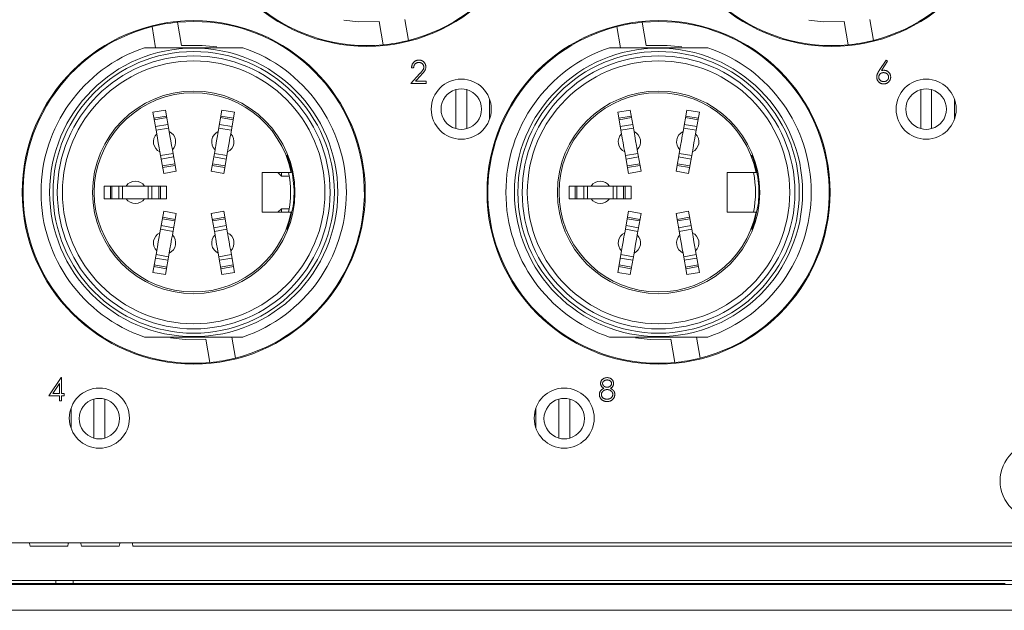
# Model space of a CAD drawing. Header units: millimetres. Extents: x 0 to 420, y 0 to 297.
# Tile 10 of 14: x 327 to 356, y 134 to 151. Entities that reach past the tile are written whole.
import ezdxf

# ---------------------------------------------------------------- set-up
doc = ezdxf.new("R2010")
doc.units = ezdxf.units.MM

msp = doc.modelspace()

# ---------------------------------------------------------------- linework, layer by layer
at = {"color": 7, "linetype": 'Continuous', "lineweight": 15}
for p, q in [((331.3065, 150.6805), (331.4123, 150.0685)), ((332.163, 150.1285), (332.0455, 150.8082)), ((337.9284, 150.8334), (338.0459, 150.1537)), ((338.7849, 150.2814), (338.6791, 150.8935)), ((344.8565, 150.6805), (344.9623, 150.0685)), ((345.713, 150.1285), (345.5955, 150.8082)), ((351.4784, 150.8334), (351.5959, 150.1537)), ((352.3349, 150.2814), (352.2291, 150.8935)), ((352.504, 149.4051), (352.7014, 149.7069)), ((352.7471, 149.671), (352.5724, 149.4037)), ((352.7014, 149.7069), (352.7471, 149.671)), ((338.8461, 149.0285), (339.1027, 149.3022)), ((338.9309, 149.4864), (338.8716, 149.4864)), ((339.1533, 149.2729), (338.9878, 149.0963)), ((339.2956, 149.0285), (338.8461, 149.0285)), ((338.9878, 149.0963), (339.2956, 149.0963)), ((339.2956, 149.0963), (339.2956, 149.0285)), ((340.1607, 148.8464), (340.1607, 147.7106)), ((340.4807, 147.7106), (340.4807, 148.8464)), ((353.7107, 148.8464), (353.7107, 147.7106)), ((354.0307, 147.7106), (354.0307, 148.8464)), ((341.1457, 148.57), (341.1457, 147.9869)), ((354.6957, 148.57), (354.6957, 147.9869)), ((354.6957, 148.4743), (354.7007, 148.5547)), ((331.3314, 148.1873), (331.6957, 148.2516)), ((331.4421, 147.5592), (331.3314, 148.1873)), ((331.6957, 148.2516), (331.8065, 147.6235)), ((333.2349, 147.6235), (333.3457, 148.2516)), ((333.3457, 148.2516), (333.71, 148.1873)), ((333.71, 148.1873), (333.5993, 147.5592)), ((344.8814, 148.1873), (345.2457, 148.2516)), ((344.9921, 147.5592), (344.8814, 148.1873)), ((345.2457, 148.2516), (345.3565, 147.6235)), ((346.7849, 147.6235), (346.8957, 148.2516)), ((346.8957, 148.2516), (347.26, 148.1873)), ((347.26, 148.1873), (347.1493, 147.5592)), ((354.7346, 148.1397), (354.6957, 148.0815)), ((331.3619, 148.0142), (331.7263, 148.0784)), ((331.7345, 148.0318), (331.3701, 147.9676)), ((331.4051, 147.769), (331.7695, 147.8332)), ((333.2719, 147.8332), (333.6363, 147.769)), ((333.6713, 147.9676), (333.3069, 148.0318)), ((333.3151, 148.0784), (333.6795, 148.0142)), ((337.1057, 147.8504), (337.1057, 147.7869)), ((344.9119, 148.0142), (345.2763, 148.0784)), ((345.2845, 148.0318), (344.9201, 147.9676)), ((344.9551, 147.769), (345.3195, 147.8332)), ((346.8219, 147.8332), (347.1863, 147.769)), ((347.2213, 147.9676), (346.8569, 148.0318)), ((346.8651, 148.0784), (347.2295, 148.0142)), ((331.7878, 147.7296), (331.4234, 147.6654)), ((333.618, 147.6654), (333.2536, 147.7296)), ((345.3378, 147.7296), (344.9734, 147.6654)), ((347.168, 147.6654), (346.8036, 147.7296)), ((331.6457, 146.4048), (331.5349, 147.0329)), ((331.5536, 146.9268), (331.918, 146.991)), ((331.8993, 147.0972), (332.01, 146.4691)), ((333.0314, 146.4691), (333.1421, 147.0972)), ((333.1234, 146.991), (333.4878, 146.9268)), ((333.5065, 147.0329), (333.3957, 146.4048)), ((345.1957, 146.4048), (345.0849, 147.0329)), ((345.1036, 146.9268), (345.468, 146.991)), ((345.4493, 147.0972), (345.56, 146.4691)), ((346.5814, 146.4691), (346.6921, 147.0972)), ((346.6734, 146.991), (347.0378, 146.9268)), ((347.0565, 147.0329), (346.9457, 146.4048)), ((331.9363, 146.8875), (331.5719, 146.8232)), ((331.6069, 146.6246), (331.9713, 146.6889)), ((333.0701, 146.6889), (333.4345, 146.6246)), ((333.4695, 146.8232), (333.1051, 146.8875)), ((335.2679, 146.931), (335.2141, 146.931)), ((345.4863, 146.8875), (345.1219, 146.8232)), ((345.1569, 146.6246), (345.5213, 146.6889)), ((346.6201, 146.6889), (346.9845, 146.6246)), ((347.0195, 146.8232), (346.6551, 146.8875)), ((348.8179, 146.931), (348.7641, 146.931)), ((331.9795, 146.6423), (331.6151, 146.578)), ((332.01, 146.4691), (331.6457, 146.4048)), ((333.3957, 146.4048), (333.0314, 146.4691)), ((333.4263, 146.578), (333.0619, 146.6423)), ((334.5207, 146.431), (335.3631, 146.431)), ((334.5207, 145.281), (334.5207, 146.431)), ((335.0757, 146.331), (334.9757, 146.431)), ((335.0757, 146.431), (335.0757, 146.331)), ((335.3096, 146.651), (335.3356, 146.651)), ((345.5295, 146.6423), (345.1651, 146.578)), ((345.56, 146.4691), (345.1957, 146.4048)), ((346.9457, 146.4048), (346.5814, 146.4691)), ((346.9763, 146.578), (346.6119, 146.6423)), ((348.0707, 146.431), (348.9131, 146.431)), ((348.0707, 145.281), (348.0707, 146.431)), ((335.0757, 146.331), (335.3055, 146.331)), ((329.9157, 146.041), (330.5535, 146.041)), ((329.9157, 145.671), (329.9157, 146.041)), ((330.0915, 145.671), (330.0915, 146.041)), ((330.1389, 146.041), (330.1389, 145.671)), ((330.3405, 145.671), (330.3405, 146.041)), ((330.4457, 146.041), (330.4457, 145.671)), ((330.5535, 146.041), (331.0879, 146.041)), ((331.0879, 146.041), (331.7257, 146.041)), ((331.1957, 145.671), (331.1957, 146.041)), ((331.3009, 146.041), (331.3009, 145.671)), ((331.5025, 145.671), (331.5025, 146.041)), ((331.5499, 146.041), (331.5499, 145.671)), ((331.7257, 146.041), (331.7257, 145.671)), ((343.4657, 146.041), (344.1035, 146.041)), ((343.4657, 145.671), (343.4657, 146.041)), ((343.6415, 145.671), (343.6415, 146.041)), ((343.6889, 146.041), (343.6889, 145.671)), ((343.8905, 145.671), (343.8905, 146.041)), ((343.9957, 146.041), (343.9957, 145.671)), ((344.1035, 146.041), (344.6379, 146.041)), ((344.6379, 146.041), (345.2757, 146.041)), ((344.7457, 145.671), (344.7457, 146.041)), ((344.8509, 146.041), (344.8509, 145.671)), ((345.0525, 145.671), (345.0525, 146.041)), ((345.0999, 146.041), (345.0999, 145.671)), ((345.2757, 146.041), (345.2757, 145.671)), ((330.5535, 145.671), (329.9157, 145.671)), ((330.5535, 145.671), (331.0879, 145.671)), ((331.7257, 145.671), (331.0879, 145.671)), ((344.1035, 145.671), (343.4657, 145.671)), ((344.1035, 145.671), (344.6379, 145.671)), ((345.2757, 145.671), (344.6379, 145.671)), ((331.5349, 144.679), (331.6457, 145.3071)), ((331.6457, 145.3071), (332.01, 145.2429)), ((332.01, 145.2429), (331.8993, 144.6148)), ((333.0314, 145.2429), (333.3957, 145.3071)), ((333.1421, 144.6148), (333.0314, 145.2429)), ((333.3957, 145.3071), (333.5065, 144.679)), ((335.3631, 145.281), (334.5207, 145.281)), ((334.9757, 145.281), (335.0757, 145.381)), ((335.0757, 145.381), (335.0757, 145.281)), ((335.0757, 145.381), (335.3055, 145.381)), ((345.0849, 144.679), (345.1957, 145.3071)), ((345.1957, 145.3071), (345.56, 145.2429)), ((345.56, 145.2429), (345.4493, 144.6148)), ((346.5814, 145.2429), (346.9457, 145.3071)), ((346.6921, 144.6148), (346.5814, 145.2429)), ((346.9457, 145.3071), (347.0565, 144.679)), ((348.9131, 145.281), (348.0707, 145.281)), ((331.9713, 145.0231), (331.6069, 145.0873)), ((331.6151, 145.1339), (331.9795, 145.0697)), ((333.0619, 145.0697), (333.4263, 145.1339)), ((333.4345, 145.0873), (333.0701, 145.0231)), ((345.5213, 145.0231), (345.1569, 145.0873)), ((345.1651, 145.1339), (345.5295, 145.0697)), ((346.6119, 145.0697), (346.9763, 145.1339)), ((346.9845, 145.0873), (346.6201, 145.0231)), ((331.918, 144.7209), (331.5536, 144.7852)), ((331.5719, 144.8887), (331.9363, 144.8245)), ((333.1051, 144.8245), (333.4695, 144.8887)), ((333.4878, 144.7852), (333.1234, 144.7209)), ((335.2141, 144.781), (335.2679, 144.781)), ((345.468, 144.7209), (345.1036, 144.7852)), ((345.1219, 144.8887), (345.4863, 144.8245)), ((346.6551, 144.8245), (347.0195, 144.8887)), ((347.0378, 144.7852), (346.6734, 144.7209)), ((348.7641, 144.781), (348.8179, 144.781)), ((331.3314, 143.5246), (331.4421, 144.1527)), ((331.8065, 144.0885), (331.6957, 143.4604)), ((333.3457, 143.4604), (333.2349, 144.0885)), ((333.5993, 144.1527), (333.71, 143.5246)), ((344.8814, 143.5246), (344.9921, 144.1527)), ((345.3565, 144.0885), (345.2457, 143.4604)), ((346.8957, 143.4604), (346.7849, 144.0885)), ((347.1493, 144.1527), (347.26, 143.5246)), ((331.7695, 143.8787), (331.4051, 143.943)), ((331.4234, 144.0466), (331.7878, 143.9823)), ((333.2536, 143.9823), (333.618, 144.0466)), ((333.6363, 143.943), (333.2719, 143.8787)), ((345.3195, 143.8787), (344.9551, 143.943)), ((344.9734, 144.0466), (345.3378, 143.9823)), ((346.8036, 143.9823), (347.168, 144.0466)), ((347.1863, 143.943), (346.8219, 143.8787)), ((331.6957, 143.4604), (331.3314, 143.5246)), ((331.7263, 143.6335), (331.3619, 143.6978)), ((331.3701, 143.7444), (331.7345, 143.6801)), ((333.3069, 143.6801), (333.6713, 143.7444)), ((333.6795, 143.6978), (333.3151, 143.6335)), ((333.71, 143.5246), (333.3457, 143.4604)), ((345.2457, 143.4604), (344.8814, 143.5246)), ((345.2763, 143.6335), (344.9119, 143.6978)), ((344.9201, 143.7444), (345.2845, 143.6801)), ((346.8569, 143.6801), (347.2213, 143.7444)), ((347.2295, 143.6978), (346.8651, 143.6335)), ((347.26, 143.5246), (346.8957, 143.4604)), ((336.2124, 142.521), (336.246, 142.521)), ((332.8784, 141.5834), (332.9959, 140.9037)), ((333.7349, 141.0314), (333.6291, 141.6435)), ((346.4284, 141.5834), (346.5459, 140.9037)), ((347.2849, 141.0314), (347.1791, 141.6435)), ((328.2961, 139.9361), (328.6572, 140.4619)), ((328.6572, 140.4619), (328.6693, 140.4619)), ((328.6693, 140.4619), (328.6693, 140.004)), ((328.6099, 140.2912), (328.4127, 140.004)), ((328.6099, 140.004), (328.6099, 140.2912)), ((328.6099, 139.9361), (328.2961, 139.9361)), ((328.4127, 140.004), (328.6099, 140.004)), ((328.6099, 139.7835), (328.6099, 139.9361)), ((328.6693, 139.7835), (328.6099, 139.7835)), ((328.6693, 140.004), (328.7456, 140.004)), ((328.6693, 139.9361), (328.6693, 139.7835)), ((328.7456, 139.9361), (328.6693, 139.9361)), ((328.7456, 140.004), (328.7456, 139.9361)), ((329.6107, 139.8364), (329.6107, 138.7006)), ((329.9307, 138.7006), (329.9307, 139.8364)), ((343.1607, 139.8364), (343.1607, 138.7006)), ((343.4807, 138.7006), (343.4807, 139.8364)), ((328.9457, 138.9919), (328.9457, 139.575)), ((342.4957, 138.9919), (342.4957, 139.575)), ((342.4957, 139.3947), (342.4528, 139.3947)), ((299.8007, 135.6547), (358.3007, 135.6547)), ((327.7507, 135.5547), (328.8507, 135.5547)), ((329.2507, 135.5547), (330.3507, 135.5547)), ((330.7507, 135.5547), (358.3007, 135.5547)), ((301.0624, 134.4394), (357.039, 134.4394)), ((301.1808, 134.5547), (356.9206, 134.5547)), ((321.0057, 134.4683), (328.5057, 134.4683)), ((328.5057, 134.5547), (328.5057, 134.4682)), ((328.5057, 134.4682), (329.0057, 134.4682)), ((329.0057, 134.5547), (329.0057, 134.4682)), ((329.0057, 134.4683), (356.1767, 134.4683)), ((300.7932, 133.6884), (357.3082, 133.6884))]:
    msp.add_line(p, q, dxfattribs=at)
at = {"color": 7, "linetype": 'Continuous', "lineweight": 15, "flags": 128}
for points in [[(336.897, 150.8717), (337.3233, 150.8256), (337.9284, 150.8334)], [(350.447, 150.8717), (350.8733, 150.8256), (351.4784, 150.8334)], [(333.1944, 150.0902), (332.7681, 150.1363), (332.163, 150.1285)], [(346.7444, 150.0902), (346.3181, 150.1363), (345.713, 150.1285)], [(331.5349, 147.0329), (331.5346, 147.035), (331.5134, 147.1548), (331.4885, 147.2961), (331.4636, 147.4374), (331.4425, 147.5572), (331.4421, 147.5592)], [(331.8993, 147.0972), (331.8989, 147.0992), (331.8778, 147.219), (331.8529, 147.3603), (331.828, 147.5017), (331.8068, 147.6215), (331.8065, 147.6235)], [(333.1421, 147.0972), (333.1425, 147.0992), (333.1636, 147.219), (333.1885, 147.3603), (333.2134, 147.5017), (333.2346, 147.6215), (333.2349, 147.6235)], [(333.5065, 147.0329), (333.5068, 147.035), (333.528, 147.1548), (333.5529, 147.2961), (333.5778, 147.4374), (333.5989, 147.5572), (333.5993, 147.5592)], [(345.0849, 147.0329), (345.0846, 147.035), (345.0634, 147.1548), (345.0385, 147.2961), (345.0136, 147.4374), (344.9925, 147.5572), (344.9921, 147.5592)], [(345.4493, 147.0972), (345.4489, 147.0992), (345.4278, 147.219), (345.4029, 147.3603), (345.378, 147.5017), (345.3568, 147.6215), (345.3565, 147.6235)], [(346.6921, 147.0972), (346.6925, 147.0992), (346.7136, 147.219), (346.7385, 147.3603), (346.7634, 147.5017), (346.7846, 147.6215), (346.7849, 147.6235)], [(347.0565, 147.0329), (347.0568, 147.035), (347.078, 147.1548), (347.1029, 147.2961), (347.1278, 147.4374), (347.1489, 147.5572), (347.1493, 147.5592)], [(335.241, 144.781), (335.3079, 144.9688), (335.4178, 145.4526)], [(348.791, 144.781), (348.8579, 144.9688), (348.9678, 145.4526)], [(331.5349, 144.679), (331.5346, 144.677), (331.5134, 144.5572), (331.4885, 144.4159), (331.4636, 144.2745), (331.4425, 144.1547), (331.4421, 144.1527)], [(333.5065, 144.679), (333.5068, 144.677), (333.528, 144.5572), (333.5529, 144.4159), (333.5778, 144.2745), (333.5989, 144.1547), (333.5993, 144.1527)], [(345.0849, 144.679), (345.0846, 144.677), (345.0634, 144.5572), (345.0385, 144.4159), (345.0136, 144.2745), (344.9925, 144.1547), (344.9921, 144.1527)], [(347.0565, 144.679), (347.0568, 144.677), (347.078, 144.5572), (347.1029, 144.4159), (347.1278, 144.2745), (347.1489, 144.1547), (347.1493, 144.1527)], [(331.8993, 144.6148), (331.8989, 144.6127), (331.8778, 144.4929), (331.8529, 144.3516), (331.828, 144.2103), (331.8068, 144.0905), (331.8065, 144.0885)], [(333.1421, 144.6148), (333.1425, 144.6127), (333.1636, 144.4929), (333.1885, 144.3516), (333.2134, 144.2103), (333.2346, 144.0905), (333.2349, 144.0885)], [(345.4493, 144.6148), (345.4489, 144.6127), (345.4278, 144.4929), (345.4029, 144.3516), (345.378, 144.2103), (345.3568, 144.0905), (345.3565, 144.0885)], [(346.6921, 144.6148), (346.6925, 144.6127), (346.7136, 144.4929), (346.7385, 144.3516), (346.7634, 144.2103), (346.7846, 144.0905), (346.7849, 144.0885)], [(331.847, 141.6217), (332.2733, 141.5756), (332.8784, 141.5834)], [(345.397, 141.6217), (345.8233, 141.5756), (346.4284, 141.5834)], [(327.7507, 135.5547), (327.7355, 135.6313), (327.7239, 135.6547)], [(328.8775, 135.6547), (328.8659, 135.6313), (328.8507, 135.5547)], [(329.2507, 135.5547), (329.2355, 135.6313), (329.2239, 135.6547)], [(330.3775, 135.6547), (330.3659, 135.6313), (330.3507, 135.5547)], [(330.7507, 135.5547), (330.7355, 135.6313), (330.7239, 135.6547)]]:
    msp.add_lwpolyline(points, dxfattribs=at)
at = {"color": 7, "linetype": 'Continuous', "lineweight": 15}
for centre, radius in [((337.5707, 155.106), 5), ((351.1207, 155.106), 5), ((332.5207, 145.856), 5), ((346.0707, 145.856), 5), ((332.5207, 145.856), 4.2), ((332.5207, 145.856), 4.1), ((332.5207, 145.856), 3.975), ((346.0707, 145.856), 4.2), ((346.0707, 145.856), 4.1), ((346.0707, 145.856), 3.975), ((332.5207, 145.856), 3.825), ((346.0707, 145.856), 3.825), ((340.3207, 148.2785), 0.875), ((353.8707, 148.2785), 0.875), ((332.5207, 145.856), 2.95), ((346.0707, 145.856), 2.95), ((329.7707, 139.2835), 0.875), ((343.3207, 139.2835), 0.875), ((357.1507, 137.4547), 1.125)]:
    msp.add_circle(centre, radius, dxfattribs=at)
for centre, radius, start, end in [((337.5707, 155.106), 4.975, 104.1264, 275.48064), ((337.5707, 155.106), 4.975, 284.1264, 95.48064), ((351.1207, 155.106), 4.975, 104.1264, 275.48064), ((351.1207, 155.106), 4.975, 284.1264, 95.48064), ((332.5207, 145.856), 4.975, 104.1264, 275.48064), ((332.5207, 145.856), 4.975, 95.48064, 104.1264), ((332.5207, 145.856), 4.975, 284.1264, 95.48064), ((346.0707, 145.856), 4.975, 104.1264, 275.48064), ((346.0707, 145.856), 4.975, 95.48064, 104.1264), ((346.0707, 145.856), 4.975, 284.1264, 95.48064), ((337.5707, 155.106), 4.975, 275.48064, 284.1264), ((351.1207, 155.106), 4.975, 275.48064, 284.1264), ((332.5207, 145.856), 4.45, 108.80356, 251.19644), ((332.5207, 145.856), 4.45, 288.80356, 71.19644), ((346.0707, 145.856), 4.45, 108.80356, 251.19644), ((346.0707, 145.856), 4.45, 288.80356, 71.19644), ((332.5207, 145.856), 2.9, 11.43615, 348.56385), ((340.3207, 148.2785), 0.59, 105.73488, 254.26512), ((340.3207, 148.2785), 0.59, 74.26512, 105.73488), ((340.3207, 148.2785), 0.59, 285.73488, 74.26512), ((346.0707, 145.856), 2.9, 11.43615, 348.56385), ((353.8707, 148.2785), 0.59, 105.73488, 254.26512), ((353.8707, 148.2785), 0.59, 74.26512, 105.73488), ((353.8707, 148.2785), 0.59, 285.73488, 74.26512), ((331.6707, 147.3282), 0.325, 134.6966, 245.3034), ((331.6707, 147.3282), 0.325, 314.6966, 65.3034), ((333.3707, 147.3282), 0.325, 114.6966, 225.3034), ((333.3707, 147.3282), 0.325, 294.6966, 45.3034), ((340.3207, 148.2785), 0.59, 254.26512, 285.73488), ((345.2207, 147.3282), 0.325, 134.6966, 245.3034), ((345.2207, 147.3282), 0.325, 314.6966, 65.3034), ((346.9207, 147.3282), 0.325, 114.6966, 225.3034), ((346.9207, 147.3282), 0.325, 294.6966, 45.3034), ((353.8707, 148.2785), 0.59, 254.26512, 285.73488), ((332.5207, 145.856), 2.925, 352.07323, 21.56283), ((346.0707, 145.856), 2.925, 352.07323, 21.56283), ((332.5207, 145.856), 2.825, 348.25596, 11.74404), ((346.0707, 145.856), 2.825, 348.25596, 11.74404), ((330.8207, 145.856), 0.325, 34.6966, 145.3034), ((344.3707, 145.856), 0.325, 34.6966, 145.3034), ((330.8207, 145.856), 0.325, 214.6966, 325.3034), ((344.3707, 145.856), 0.325, 214.6966, 325.3034), ((331.6707, 144.3837), 0.325, 114.6966, 225.3034), ((333.3707, 144.3837), 0.325, 314.6966, 65.3034), ((345.2207, 144.3837), 0.325, 114.6966, 225.3034), ((346.9207, 144.3837), 0.325, 314.6966, 65.3034), ((331.6707, 144.3837), 0.325, 294.6966, 45.3034), ((333.3707, 144.3837), 0.325, 134.6966, 245.3034), ((345.2207, 144.3837), 0.325, 294.6966, 45.3034), ((346.9207, 144.3837), 0.325, 134.6966, 245.3034), ((332.5207, 145.856), 4.975, 275.48064, 284.1264), ((346.0707, 145.856), 4.975, 275.48064, 284.1264), ((329.7707, 139.2685), 0.59, 105.73488, 254.26512), ((329.7707, 139.2685), 0.59, 74.26512, 105.73488), ((329.7707, 139.2685), 0.59, 285.73488, 74.26512), ((343.3207, 139.2685), 0.59, 105.73488, 254.26512), ((343.3207, 139.2685), 0.59, 74.26512, 105.73488), ((343.3207, 139.2685), 0.59, 285.73488, 74.26512), ((329.7707, 139.2685), 0.59, 254.26512, 285.73488), ((343.3207, 139.2685), 0.59, 254.26512, 285.73488)]:
    msp.add_arc(centre, radius, start, end, dxfattribs=at)
for points, knots in [([(331.0864, 150.0685), (331.1348, 150.0685), (331.389, 150.0685), (331.8647, 150.0685), (332.5399, 150.0685), (333.2485, 150.0685), (333.7175, 150.0685), (333.955, 150.0685)], [0, 0, 0, 0, 0.0522547, 0.273853, 0.4998278, 0.7466634, 1, 1, 1, 1]), ([(344.6364, 150.0685), (344.6848, 150.0685), (344.939, 150.0685), (345.4147, 150.0685), (346.0899, 150.0685), (346.7985, 150.0685), (347.2675, 150.0685), (347.505, 150.0685)], [0, 0, 0, 0, 0.0522544, 0.2738525, 0.499828, 0.746663, 1, 1, 1, 1]), ([(338.8716, 149.4864), (338.872, 149.4943), (338.8727, 149.5098), (338.8763, 149.5323), (338.8814, 149.5539), (338.8886, 149.5742), (338.8975, 149.5936), (338.9082, 149.612), (338.9209, 149.6292), (338.9353, 149.6451), (338.951, 149.6597), (338.9679, 149.6723), (338.9856, 149.6829), (339.0041, 149.6918), (339.0237, 149.6985), (339.0441, 149.7034), (339.0654, 149.7064), (339.0799, 149.7067), (339.0873, 149.7069)], [0, 0, 0, 0, 0.0687908, 0.1351033, 0.1989787, 0.2619043, 0.323495, 0.3851954, 0.4469692, 0.5097648, 0.5722506, 0.6334052, 0.6932512, 0.7525832, 0.8125793, 0.8732751, 0.9355499, 1, 1, 1, 1]), ([(339.0843, 149.6391), (339.0791, 149.6389), (339.0689, 149.6387), (339.054, 149.6368), (339.0398, 149.6336), (339.0262, 149.6292), (339.0132, 149.6236), (339.001, 149.6167), (338.9895, 149.6084), (338.9786, 149.5991), (338.9686, 149.5886), (338.9598, 149.577), (338.9522, 149.5643), (338.9455, 149.5508), (338.94, 149.5361), (338.9359, 149.5204), (338.9326, 149.5038), (338.9315, 149.4923), (338.9309, 149.4864)], [0, 0, 0, 0, 0.0644387, 0.1265469, 0.1868872, 0.2458775, 0.3040409, 0.3621912, 0.4209759, 0.4806603, 0.5406003, 0.6006891, 0.6619358, 0.7244425, 0.7890384, 0.8563138, 0.926352, 1, 1, 1, 1]), ([(339.2278, 149.505), (339.2276, 149.5095), (339.2274, 149.5184), (339.2253, 149.5314), (339.2221, 149.544), (339.2176, 149.5561), (339.2116, 149.5678), (339.2044, 149.5788), (339.196, 149.5896), (339.1863, 149.5996), (339.1756, 149.6088), (339.1644, 149.6169), (339.1524, 149.6238), (339.1399, 149.6293), (339.1268, 149.6337), (339.1132, 149.6368), (339.0989, 149.6387), (339.0892, 149.6389), (339.0843, 149.6391)], [0, 0, 0, 0, 0.0619654, 0.1221219, 0.1809885, 0.2399332, 0.2999058, 0.3599888, 0.4217757, 0.4865758, 0.5515348, 0.6150175, 0.6772586, 0.73973, 0.8030501, 0.8664951, 0.9319735, 1, 1, 1, 1]), ([(339.0873, 149.7069), (339.0946, 149.7067), (339.1088, 149.7064), (339.1296, 149.7035), (339.1494, 149.699), (339.1682, 149.6927), (339.1857, 149.6843), (339.2023, 149.6741), (339.2179, 149.6624), (339.232, 149.6485), (339.245, 149.6337), (339.2561, 149.618), (339.2657, 149.6017), (339.2737, 149.5847), (339.2796, 149.567), (339.284, 149.5487), (339.2865, 149.5297), (339.2869, 149.5168), (339.2871, 149.5103)], [0, 0, 0, 0, 0.0694755, 0.1365168, 0.2007888, 0.2638297, 0.325735, 0.3872907, 0.4495092, 0.5129678, 0.5762752, 0.6375801, 0.6979026, 0.7571721, 0.8165985, 0.8766532, 0.9372896, 1, 1, 1, 1]), ([(339.1027, 149.3022), (339.1089, 149.3087), (339.1209, 149.3213), (339.1379, 149.3396), (339.1531, 149.3565), (339.1667, 149.3721), (339.1784, 149.3866), (339.1888, 149.3995), (339.1971, 149.4114), (339.2061, 149.4251), (339.2148, 149.4419), (339.2224, 149.4624), (339.2269, 149.4835), (339.2275, 149.4978), (339.2278, 149.505)], [0, 0, 0, 0, 0.1108026, 0.2128292, 0.3061013, 0.3906473, 0.4669245, 0.534481, 0.5935869, 0.644557, 0.7362005, 0.825024, 0.9119856, 1, 1, 1, 1]), ([(339.2871, 149.5103), (339.2868, 149.501), (339.2862, 149.4828), (339.2807, 149.4559), (339.2723, 149.4299), (339.2621, 149.409), (339.2518, 149.3921), (339.2425, 149.3783), (339.2316, 149.3633), (339.219, 149.3473), (339.2049, 149.3302), (339.1892, 149.312), (339.1718, 149.2928), (339.1596, 149.2797), (339.1533, 149.2729)], [0, 0, 0, 0, 0.0987022, 0.1956723, 0.2924224, 0.3913425, 0.4444624, 0.5042288, 0.5703523, 0.6425458, 0.7222875, 0.8079211, 0.9004695, 1, 1, 1, 1]), ([(352.4301, 149.2129), (352.4303, 149.2197), (352.4307, 149.2336), (352.4339, 149.2547), (352.439, 149.2763), (352.4448, 149.2945), (352.4508, 149.3095), (352.4559, 149.3216), (352.4621, 149.334), (352.4688, 149.3472), (352.4765, 149.3609), (352.4849, 149.3752), (352.4942, 149.3899), (352.5007, 149.3999), (352.504, 149.4051)], [0, 0, 0, 0, 0.0978182, 0.1997261, 0.3052764, 0.4158115, 0.4744722, 0.5372739, 0.6036574, 0.6742989, 0.7498345, 0.8285985, 0.9123778, 1, 1, 1, 1]), ([(352.6284, 149.3422), (352.6234, 149.3421), (352.6135, 149.3418), (352.5991, 149.3401), (352.5854, 149.337), (352.5724, 149.333), (352.5601, 149.3275), (352.5486, 149.3208), (352.5378, 149.313), (352.5279, 149.304), (352.5188, 149.2942), (352.5111, 149.2837), (352.5043, 149.2728), (352.4989, 149.2614), (352.4946, 149.2494), (352.4916, 149.2369), (352.4899, 149.2239), (352.4896, 149.215), (352.4894, 149.2105)], [0, 0, 0, 0, 0.0705993, 0.1379009, 0.2031962, 0.2667897, 0.3291064, 0.3906535, 0.4526531, 0.515748, 0.5779263, 0.63893, 0.6983507, 0.757296, 0.8163938, 0.8762669, 0.9368171, 1, 1, 1, 1]), ([(352.5724, 149.4037), (352.584, 149.4056), (352.6067, 149.4092), (352.6297, 149.4098), (352.6409, 149.4101)], [0, 0, 0, 0, 0.5126593, 1, 1, 1, 1]), ([(352.7778, 149.2105), (352.7776, 149.2151), (352.7774, 149.2239), (352.7751, 149.2369), (352.7719, 149.2494), (352.7671, 149.2614), (352.7608, 149.2729), (352.7532, 149.2838), (352.7443, 149.2943), (352.7341, 149.304), (352.723, 149.3129), (352.7111, 149.3208), (352.6987, 149.3274), (352.6858, 149.333), (352.6722, 149.337), (352.6582, 149.3401), (352.6435, 149.3418), (352.6335, 149.3421), (352.6284, 149.3422)], [0, 0, 0, 0, 0.0611379, 0.1199938, 0.1782253, 0.2362564, 0.2949294, 0.3547157, 0.4167297, 0.4806644, 0.5458318, 0.6097581, 0.6729712, 0.7360169, 0.7998394, 0.8647754, 0.9310876, 1, 1, 1, 1]), ([(352.6409, 149.4101), (352.6476, 149.4099), (352.6608, 149.4096), (352.6803, 149.4068), (352.6989, 149.4025), (352.7168, 149.3962), (352.7338, 149.3882), (352.7502, 149.3786), (352.7656, 149.3668), (352.7802, 149.3537), (352.7935, 149.3392), (352.8053, 149.3239), (352.8151, 149.3076), (352.8231, 149.2905), (352.8294, 149.2725), (352.8339, 149.2538), (352.8366, 149.2342), (352.8369, 149.2209), (352.8371, 149.2141)], [0, 0, 0, 0, 0.0652308, 0.1284049, 0.1900671, 0.2509434, 0.3115458, 0.3728628, 0.4350237, 0.4990717, 0.5630911, 0.6255101, 0.68668, 0.7472825, 0.8085635, 0.8707421, 0.934341, 1, 1, 1, 1]), ([(352.6304, 149.0115), (352.6215, 149.0118), (352.6039, 149.0124), (352.5779, 149.0175), (352.553, 149.0257), (352.5293, 149.0371), (352.5073, 149.0515), (352.4876, 149.0688), (352.4704, 149.0887), (352.456, 149.1111), (352.4446, 149.1352), (352.4361, 149.1603), (352.4311, 149.1864), (352.4304, 149.204), (352.4301, 149.2129)], [0, 0, 0, 0, 0.0843347, 0.1670523, 0.2495661, 0.3327405, 0.4159149, 0.497828, 0.5803726, 0.6646001, 0.7494667, 0.8325102, 0.9156393, 1, 1, 1, 1]), ([(352.4894, 149.2105), (352.4895, 149.2061), (352.4898, 149.1973), (352.4919, 149.1844), (352.4951, 149.172), (352.4999, 149.1601), (352.5056, 149.1486), (352.5131, 149.1378), (352.5215, 149.1273), (352.5315, 149.1176), (352.5422, 149.1087), (352.5537, 149.1008), (352.5656, 149.0941), (352.5782, 149.0889), (352.5912, 149.0845), (352.6048, 149.0815), (352.6191, 149.0798), (352.6287, 149.0795), (352.6336, 149.0794)], [0, 0, 0, 0, 0.0618417, 0.12126237, 0.18074595, 0.2392309, 0.29830756, 0.3581828, 0.42035923, 0.48479242, 0.54993848, 0.61371828, 0.67668071, 0.73915417, 0.8021997, 0.86674018, 0.93204965, 1, 1, 1, 1]), ([(352.8371, 149.2141), (352.8368, 149.2049), (352.8363, 149.1866), (352.831, 149.1601), (352.8228, 149.1348), (352.8111, 149.1112), (352.7966, 149.0893), (352.7788, 149.0699), (352.7585, 149.0526), (352.7356, 149.0381), (352.7109, 149.0262), (352.6849, 149.0177), (352.658, 149.0125), (352.6397, 149.0118), (352.6304, 149.0115)], [0, 0, 0, 0, 0.0859479, 0.1691252, 0.2503991, 0.3322897, 0.4133643, 0.4941723, 0.5760217, 0.660757, 0.7457831, 0.8300436, 0.9140275, 1, 1, 1, 1]), ([(352.6336, 149.0794), (352.6385, 149.0795), (352.6481, 149.0798), (352.6623, 149.0815), (352.6759, 149.0845), (352.689, 149.0889), (352.7016, 149.0941), (352.7135, 149.1008), (352.7248, 149.1087), (352.7356, 149.1176), (352.7455, 149.1273), (352.7541, 149.1378), (352.7614, 149.1487), (352.7673, 149.16), (352.7721, 149.172), (352.7753, 149.1844), (352.7774, 149.1973), (352.7776, 149.2061), (352.7778, 149.2105)], [0, 0, 0, 0, 0.06796237, 0.1332834, 0.1978353, 0.26089199, 0.3233765, 0.38635008, 0.44963773, 0.51479533, 0.57923991, 0.64181418, 0.70135856, 0.76072677, 0.81922207, 0.87871617, 0.93814735, 1, 1, 1, 1]), ([(333.955, 141.6435), (333.7234, 141.6435), (333.2546, 141.6435), (332.5504, 141.6435), (331.8692, 141.6435), (331.3932, 141.6435), (331.1348, 141.6435), (331.0864, 141.6435)], [0, 0, 0, 0, 0.247167, 0.5001691, 0.7215668, 0.9477452, 1, 1, 1, 1]), ([(347.505, 141.6435), (347.2734, 141.6435), (346.8046, 141.6435), (346.1004, 141.6435), (345.4192, 141.6435), (344.9432, 141.6435), (344.6848, 141.6435), (344.6364, 141.6435)], [0, 0, 0, 0, 0.2471674, 0.5001689, 0.7215667, 0.9477455, 1, 1, 1, 1]), ([(344.3801, 140.2922), (344.3804, 140.2992), (344.381, 140.3134), (344.386, 140.3345), (344.3942, 140.3552), (344.4053, 140.3754), (344.4192, 140.3945), (344.4358, 140.4116), (344.4549, 140.4266), (344.4762, 140.4392), (344.4991, 140.4494), (344.5232, 140.4565), (344.5483, 140.4611), (344.5653, 140.4616), (344.5739, 140.4619)], [0, 0, 0, 0, 0.0740584, 0.1488704, 0.2266677, 0.3077348, 0.3911572, 0.4739294, 0.5579278, 0.6449893, 0.7333641, 0.821092, 0.9092872, 1, 1, 1, 1]), ([(344.5706, 140.3941), (344.566, 140.3939), (344.5569, 140.3937), (344.5436, 140.3924), (344.5309, 140.39), (344.5188, 140.3867), (344.5073, 140.3823), (344.4964, 140.3771), (344.4862, 140.3709), (344.4766, 140.3638), (344.468, 140.356), (344.4603, 140.3479), (344.4539, 140.3394), (344.4485, 140.3305), (344.4446, 140.3211), (344.4416, 140.3115), (344.4396, 140.3015), (344.4395, 140.2947), (344.4394, 140.2912)], [0, 0, 0, 0, 0.0752433, 0.1472088, 0.2164471, 0.284025, 0.3506554, 0.4150313, 0.4796298, 0.5446516, 0.6080442, 0.6678276, 0.7251142, 0.7809917, 0.835527, 0.8894382, 0.9440721, 1, 1, 1, 1]), ([(344.7023, 140.2926), (344.7022, 140.2957), (344.702, 140.3019), (344.7004, 140.3111), (344.6976, 140.3201), (344.694, 140.329), (344.6891, 140.3376), (344.6834, 140.3461), (344.6764, 140.3543), (344.6686, 140.3623), (344.6597, 140.3698), (344.6498, 140.3763), (344.6389, 140.3819), (344.6271, 140.3864), (344.6143, 140.3898), (344.6006, 140.3923), (344.5859, 140.3937), (344.5758, 140.3939), (344.5706, 140.3941)], [0, 0, 0, 0, 0.05090244, 0.10103404, 0.15108382, 0.20306199, 0.25624843, 0.31084671, 0.3687691, 0.43001504, 0.49251965, 0.55604872, 0.62199568, 0.69019237, 0.76138485, 0.83635622, 0.91548701, 1, 1, 1, 1]), ([(344.5739, 140.4619), (344.5823, 140.4616), (344.5989, 140.4611), (344.6233, 140.4566), (344.6466, 140.4491), (344.6688, 140.4389), (344.6895, 140.4263), (344.7077, 140.4112), (344.7239, 140.3941), (344.7372, 140.375), (344.7482, 140.3549), (344.7558, 140.3338), (344.7607, 140.3122), (344.7614, 140.2976), (344.7617, 140.2903)], [0, 0, 0, 0, 0.0894097, 0.1763058, 0.2626259, 0.3494457, 0.4354983, 0.5189281, 0.6013547, 0.6842564, 0.7658067, 0.8448769, 0.9222798, 1, 1, 1, 1]), ([(344.3461, 139.9707), (344.3463, 139.9753), (344.3465, 139.9845), (344.348, 139.9981), (344.3504, 140.0113), (344.3536, 140.0241), (344.358, 140.0366), (344.3634, 140.0487), (344.3696, 140.0605), (344.3768, 140.072), (344.3852, 140.0831), (344.3947, 140.094), (344.4054, 140.1044), (344.4174, 140.1146), (344.4304, 140.1246), (344.4448, 140.134), (344.4601, 140.1434), (344.4711, 140.1491), (344.4767, 140.152)], [0, 0, 0, 0, 0.0588536, 0.1163155, 0.1726748, 0.2287804, 0.2845804, 0.3402565, 0.3966298, 0.4535073, 0.5123182, 0.5726484, 0.6360219, 0.7023629, 0.7714831, 0.8441845, 0.9200698, 1, 1, 1, 1]), ([(344.4767, 140.152), (344.469, 140.1562), (344.4541, 140.1643), (344.4345, 140.1791), (344.4176, 140.1953), (344.4039, 140.2129), (344.3932, 140.2317), (344.3858, 140.2513), (344.3808, 140.2715), (344.3803, 140.2852), (344.3801, 140.2922)], [0, 0, 0, 0, 0.1458601, 0.2824259, 0.4108504, 0.5350294, 0.6547011, 0.7701334, 0.8845558, 1, 1, 1, 1]), ([(344.5744, 140.1142), (344.5686, 140.1141), (344.557, 140.1139), (344.5401, 140.1116), (344.5239, 140.1084), (344.5084, 140.1036), (344.4937, 140.0973), (344.4796, 140.0898), (344.4663, 140.0809), (344.4539, 140.0707), (344.4426, 140.0597), (344.4327, 140.0481), (344.4243, 140.0361), (344.4175, 140.0234), (344.412, 140.0105), (344.4083, 139.9969), (344.406, 139.983), (344.4057, 139.9735), (344.4055, 139.9687)], [0, 0, 0, 0, 0.0712687, 0.1398118, 0.2064974, 0.2715352, 0.3360818, 0.4005284, 0.4649838, 0.5300503, 0.5944234, 0.6555827, 0.7148491, 0.7721151, 0.8289992, 0.8851222, 0.9420794, 1, 1, 1, 1]), ([(344.4394, 140.2912), (344.4396, 140.2878), (344.4398, 140.2809), (344.4418, 140.2709), (344.4448, 140.261), (344.4494, 140.2515), (344.455, 140.242), (344.4619, 140.2329), (344.4701, 140.2241), (344.4794, 140.2157), (344.4895, 140.2078), (344.5002, 140.2009), (344.5113, 140.1951), (344.5228, 140.1903), (344.5348, 140.1866), (344.5472, 140.184), (344.56, 140.1823), (344.5686, 140.1821), (344.573, 140.182)], [0, 0, 0, 0, 0.0545639, 0.1078262, 0.1619237, 0.2175097, 0.2744983, 0.3348148, 0.3975549, 0.4647546, 0.5329012, 0.6000972, 0.6653542, 0.7310836, 0.7968835, 0.8632916, 0.9308312, 1, 1, 1, 1]), ([(344.573, 140.182), (344.5786, 140.1822), (344.5898, 140.1825), (344.6063, 140.1856), (344.6223, 140.1904), (344.6377, 140.197), (344.6521, 140.2052), (344.6649, 140.2151), (344.6761, 140.2264), (344.6855, 140.2388), (344.6927, 140.2521), (344.6984, 140.2655), (344.7017, 140.279), (344.7021, 140.2881), (344.7023, 140.2926)], [0, 0, 0, 0, 0.0896899, 0.178494, 0.2668378, 0.3565582, 0.4453342, 0.5308058, 0.6140762, 0.6977071, 0.7791419, 0.8553536, 0.9285568, 1, 1, 1, 1]), ([(344.7362, 139.9749), (344.7361, 139.9795), (344.7357, 139.9884), (344.7336, 140.0015), (344.7298, 140.0143), (344.7247, 140.0267), (344.7178, 140.0386), (344.7097, 140.0503), (344.6999, 140.0614), (344.6889, 140.072), (344.6768, 140.0819), (344.6641, 140.0905), (344.6506, 140.0979), (344.6365, 140.1038), (344.6218, 140.1085), (344.6066, 140.1118), (344.5907, 140.1138), (344.5799, 140.1141), (344.5744, 140.1142)], [0, 0, 0, 0, 0.0573394, 0.1130633, 0.1691814, 0.2257746, 0.2838263, 0.3434543, 0.405907, 0.4713923, 0.5380028, 0.6030636, 0.6676018, 0.7322254, 0.7970048, 0.863048, 0.930357, 1, 1, 1, 1]), ([(344.7617, 140.2903), (344.7614, 140.2831), (344.7609, 140.269), (344.7564, 140.2485), (344.7488, 140.2292), (344.7385, 140.2111), (344.7251, 140.1943), (344.7088, 140.1788), (344.6896, 140.1643), (344.6752, 140.1562), (344.6677, 140.152)], [0, 0, 0, 0, 0.121904, 0.2394126, 0.3554101, 0.4720907, 0.592859, 0.7187035, 0.8548924, 1, 1, 1, 1]), ([(344.6677, 140.152), (344.6731, 140.1491), (344.6837, 140.1436), (344.6987, 140.1348), (344.7125, 140.1254), (344.7253, 140.1161), (344.737, 140.1063), (344.7474, 140.0961), (344.7568, 140.0857), (344.765, 140.0749), (344.7723, 140.0638), (344.7785, 140.0524), (344.7838, 140.0407), (344.7881, 140.0284), (344.7915, 140.0159), (344.7939, 140.003), (344.7952, 139.9897), (344.7955, 139.9807), (344.7956, 139.9761)], [0, 0, 0, 0, 0.0795248, 0.1551, 0.2272198, 0.2959105, 0.3620559, 0.4255201, 0.4858127, 0.5444947, 0.6014596, 0.6578406, 0.7139745, 0.769468, 0.82613, 0.8828854, 0.9407009, 1, 1, 1, 1]), ([(344.5699, 139.7665), (344.5611, 139.7667), (344.5438, 139.7672), (344.5186, 139.77), (344.4951, 139.7751), (344.4733, 139.7819), (344.4531, 139.7909), (344.4346, 139.8021), (344.4177, 139.815), (344.4028, 139.83), (344.3896, 139.846), (344.3779, 139.8626), (344.3682, 139.8797), (344.3601, 139.8971), (344.3538, 139.9149), (344.3494, 139.9332), (344.3467, 139.9518), (344.3463, 139.9644), (344.3461, 139.9707)], [0, 0, 0, 0, 0.0785564, 0.1528628, 0.2235597, 0.2903749, 0.3554031, 0.4182912, 0.4803886, 0.5430726, 0.6049239, 0.6643983, 0.7219426, 0.7783749, 0.8338299, 0.8888612, 0.9440889, 1, 1, 1, 1]), ([(344.4055, 139.9687), (344.4058, 139.9628), (344.4063, 139.951), (344.4103, 139.9336), (344.4168, 139.9167), (344.4259, 139.9005), (344.4371, 139.8854), (344.451, 139.8723), (344.4665, 139.8606), (344.4843, 139.8511), (344.5037, 139.8435), (344.5248, 139.8383), (344.5472, 139.8349), (344.5627, 139.8345), (344.5706, 139.8344)], [0, 0, 0, 0, 0.0748982, 0.1485963, 0.2244712, 0.3023227, 0.3819186, 0.4611487, 0.5424171, 0.6267161, 0.7145968, 0.8049029, 0.9001273, 1, 1, 1, 1]), ([(344.7455, 139.8391), (344.7402, 139.8333), (344.7298, 139.8219), (344.7119, 139.8069), (344.6922, 139.7944), (344.6709, 139.7842), (344.6479, 139.7762), (344.6234, 139.7705), (344.5972, 139.7672), (344.5792, 139.7668), (344.5699, 139.7665)], [0, 0, 0, 0, 0.1192835, 0.2370929, 0.354796, 0.4745763, 0.5974601, 0.7249262, 0.8588832, 1, 1, 1, 1]), ([(344.5706, 139.8344), (344.5768, 139.8345), (344.5889, 139.8347), (344.6064, 139.8368), (344.623, 139.84), (344.6386, 139.8447), (344.6534, 139.8505), (344.667, 139.8579), (344.6799, 139.8663), (344.6914, 139.8763), (344.7018, 139.8869), (344.711, 139.8982), (344.7189, 139.9099), (344.7251, 139.9221), (344.7301, 139.9346), (344.7337, 139.9476), (344.7359, 139.9611), (344.7361, 139.9703), (344.7362, 139.9749)], [0, 0, 0, 0, 0.0765589, 0.1491614, 0.2188268, 0.2855671, 0.3503131, 0.4141252, 0.4771792, 0.540368, 0.6022024, 0.6620337, 0.7199344, 0.7759074, 0.8311149, 0.8866674, 0.9425524, 1, 1, 1, 1]), ([(344.7956, 139.9761), (344.7954, 139.9698), (344.7952, 139.9572), (344.7926, 139.9386), (344.7889, 139.9205), (344.7834, 139.903), (344.7763, 139.8861), (344.7675, 139.8698), (344.7575, 139.8539), (344.7495, 139.8441), (344.7455, 139.8391)], [0, 0, 0, 0, 0.1281582, 0.2536731, 0.3773253, 0.4993846, 0.6229184, 0.7458394, 0.8713953, 1, 1, 1, 1])]:
    msp.add_open_spline(points, degree=3, knots=knots, dxfattribs=at)

doc.saveas('drawing.dxf')
